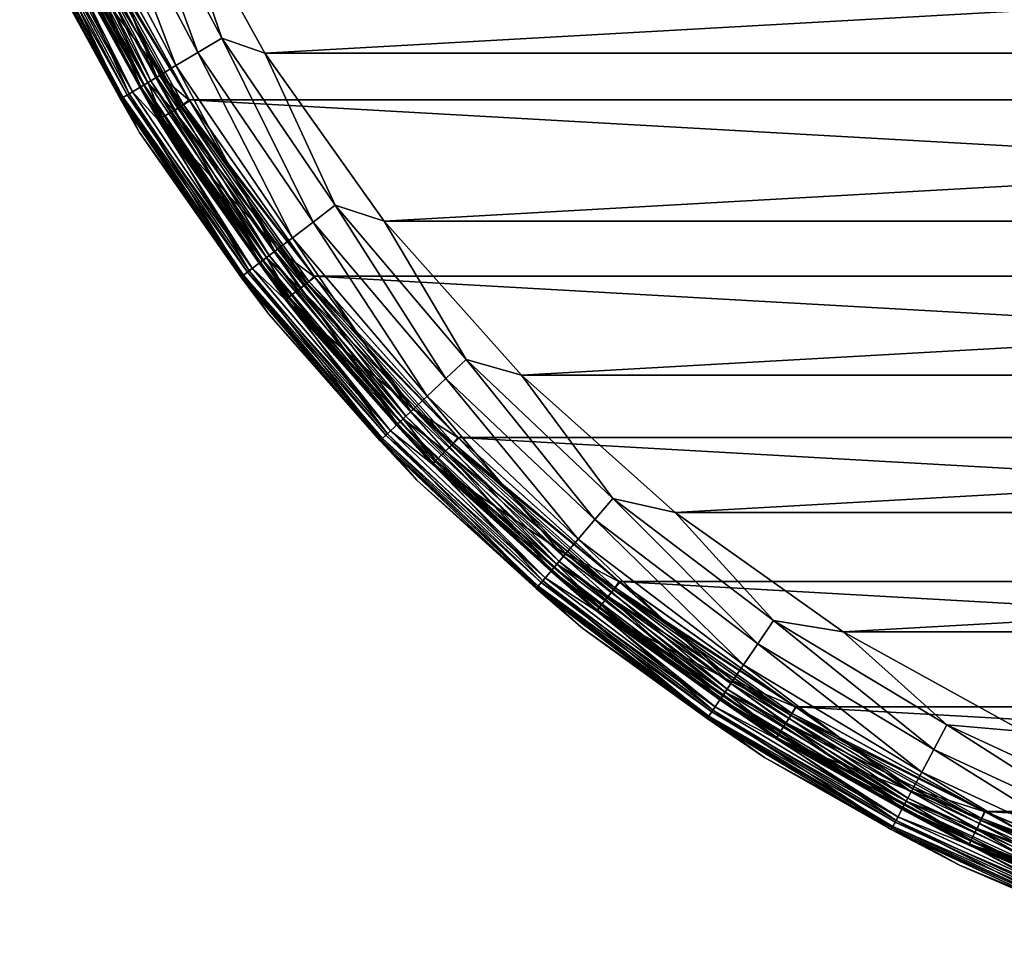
# Model space of a CAD drawing. Header units: metres. Extents: x -27 to 251, y -27 to 27.
# Tile 1 of 53: x -24 to -11, y -25 to -13. Entities that reach past the tile are written whole.
import ezdxf

# ---------------------------------------------------------------- set-up
doc = ezdxf.new("R2010")
doc.units = ezdxf.units.M
doc.layers.add('solid_10271033', color=7, linetype='CONTINUOUS')

msp = doc.modelspace()

# ---------------------------------------------------------------- linework, layer by layer
at = {"layer": 'solid_10271033'}
for points in [[(-23.200851, -10.733857, 179.289215), (-21.904314, -13.179388, 179.289215), (-22.859892, -10.576112, 179.40274)], [(-22.859892, -10.576112, 179.40274), (-21.582407, -12.985703, 179.40274), (-22.346546, -10.754969, 179.440704)], [(-21.904314, -13.179388, 179.289215), (-21.582407, -12.985703, 179.40274), (-22.859892, -10.576112, 179.40274)], [(-23.515129, -10.879257, 179.104523), (-22.201027, -13.357915, 179.104523), (-23.200851, -10.733857, 179.289215)], [(-22.201027, -13.357915, 179.104523), (-21.904314, -13.179388, 179.289215), (-23.200851, -10.733857, 179.289215)], [(-22.346546, -10.754969, 179.440704), (-21.001457, -13.189996, 179.440704), (22.346546, -10.754969, 179.440704)], [(-21.582407, -12.985703, 179.40274), (-21.001457, -13.189996, 179.440704), (-22.346546, -10.754969, 179.440704)], [(-21.001457, -13.189996, 179.440704), (21.001457, -13.189996, 179.440704), (22.346546, -10.754969, 179.440704)], [(-23.790619, -11.006713, 178.855759), (-22.461123, -13.514409, 178.855759), (-23.515129, -10.879257, 179.104523)], [(-22.461123, -13.514409, 178.855759), (-22.201027, -13.357915, 179.104523), (-23.515129, -10.879257, 179.104523)], [(-24.016718, -11.111317, 178.552505), (-22.674585, -13.642845, 178.552505), (-23.790619, -11.006713, 178.855759)], [(-23.874208, -11.045384, 146.072876), (-22.540041, -13.561893, 146.072876), (-23.747124, -10.986589, 146.200653)], [(-22.674585, -13.642845, 178.552505), (-22.461123, -13.514409, 178.855759), (-23.790619, -11.006713, 178.855759)], [(-23.425005, -11.281363, 146.291626), (-23.747124, -10.986589, 146.200653), (-22.420059, -13.489701, 146.200653)], [(-22.540041, -13.561893, 146.072876), (-22.420059, -13.489701, 146.200653), (-23.747124, -10.986589, 146.200653)], [(-24.184715, -11.18904, 178.206436), (-22.833195, -13.738277, 178.206436), (-24.016718, -11.111317, 178.552505)], [(-24.030405, -11.117649, 145.738052), (-22.687508, -13.650621, 145.738052), (-23.970436, -11.089905, 145.915726)], [(-24.030405, -11.117649, 145.738052), (-23.875685, -11.4979, 145.550003), (-22.687508, -13.650621, 145.738052)], [(-22.833195, -13.738277, 178.206436), (-22.674585, -13.642845, 178.552505), (-24.016718, -11.111317, 178.552505)], [(-23.970436, -11.089905, 145.915726), (-22.63089, -13.616555, 145.915726), (-23.874208, -11.045384, 146.072876)], [(-22.687508, -13.650621, 145.738052), (-22.63089, -13.616555, 145.915726), (-23.970436, -11.089905, 145.915726)], [(-22.58139, -13.586772, 0.496632), (-23.918005, -11.065647, 0.496632), (-23.650536, -11.389498, 0.417053)], [(-23.815498, -11.46894, 0.60034), (-23.918005, -11.065647, 0.496632), (-22.58139, -13.586772, 0.496632)], [(-22.63089, -13.616555, 145.915726), (-22.540041, -13.561893, 146.072876), (-23.874208, -11.045384, 146.072876)], [(-24.309774, -11.2469, 149.14827), (-24.271122, -11.229017, 149.064529), (-22.914774, -13.787362, 149.064529)], [(-22.951265, -13.809319, 149.14827), (-24.145966, -11.628084, 149.240707), (-24.309774, -11.2469, 149.14827)], [(-22.951265, -13.809319, 149.14827), (-24.309774, -11.2469, 149.14827), (-22.914774, -13.787362, 149.064529)], [(-24.288143, -11.236892, 177.830887), (-22.930843, -13.797031, 177.830887), (-24.184715, -11.18904, 178.206436)], [(-24.288143, -11.236892, 177.830887), (-24.145966, -11.628084, 177.440704), (-22.930843, -13.797031, 177.830887)], [(-24.271122, -11.229017, 149.064529), (-24.210855, -11.201135, 148.998062), (-22.857876, -13.753127, 148.998062)], [(-22.914774, -13.787362, 149.064529), (-24.271122, -11.229017, 149.064529), (-22.857876, -13.753127, 148.998062)], [(-24.210855, -11.201135, 148.998062), (-24.134886, -11.165987, 148.955399), (-22.78615, -13.709971, 148.955399)], [(-22.857876, -13.753127, 148.998062), (-24.210855, -11.201135, 148.998062), (-22.78615, -13.709971, 148.955399)], [(-22.930843, -13.797031, 177.830887), (-22.833195, -13.738277, 178.206436), (-24.184715, -11.18904, 178.206436)], [(-22.78615, -13.709971, 148.955399), (-24.134886, -11.165987, 148.955399), (-23.880003, -11.488789, 148.940704)], [(-23.541784, -11.337126, 0.367037), (-23.432093, -11.266635, 0.35), (-22.022816, -13.820117, 0.35)], [(-23.515499, -11.323793, 148.940704), (-23.42519, -11.280977, 149.04071), (-22.01483, -13.832834, 149.04071)], [(23.43211, -11.266599, 0.35), (22.022839, -13.820079, 0.35), (-23.432093, -11.266635, 0.35)], [(22.022839, -13.820079, 0.35), (-22.022816, -13.820117, 0.35), (-23.432093, -11.266635, 0.35)], [(-23.42519, -11.280977, 149.04071), (-23.425005, -11.281363, 146.291626), (-22.014961, -13.832622, 146.291626)], [(-22.01483, -13.832834, 149.04071), (-23.42519, -11.280977, 149.04071), (-22.014961, -13.832622, 146.291626)], [(-22.014961, -13.832622, 146.291626), (-23.425005, -11.281363, 146.291626), (-22.420059, -13.489701, 146.200653)], [(-23.515499, -11.323793, 148.940704), (-22.099525, -13.885888, 148.940704), (-23.880003, -11.488789, 148.940704)], [(-23.650536, -11.389498, 0.417053), (-23.541784, -11.337126, 0.367037), (-22.124403, -13.901684, 0.367037)], [(-22.226606, -13.965902, 0.417053), (-23.650536, -11.389498, 0.417053), (-22.124403, -13.901684, 0.367037)], [(-22.58139, -13.586772, 0.496632), (-23.650536, -11.389498, 0.417053), (-22.226606, -13.965902, 0.417053)], [(-22.124403, -13.901684, 0.367037), (-23.541784, -11.337126, 0.367037), (-22.022816, -13.820117, 0.35)], [(-23.515499, -11.323793, 148.940704), (-22.01483, -13.832834, 149.04071), (-22.099525, -13.885888, 148.940704)], [(-22.099525, -13.885888, 148.940704), (-22.44282, -14.091362, 148.940704), (-23.880003, -11.488789, 148.940704)], [(-22.78615, -13.709971, 148.955399), (-23.880003, -11.488789, 148.940704), (-22.44282, -14.091362, 148.940704)], [(-23.875685, -11.4979, 145.550003), (-23.875675, -11.497918, 0.85), (-22.438192, -14.098849, 0.85)], [(-22.438206, -14.098826, 145.550003), (-23.875685, -11.4979, 145.550003), (-22.438192, -14.098849, 0.85)], [(-22.687508, -13.650621, 145.738052), (-23.875685, -11.4979, 145.550003), (-22.438206, -14.098826, 145.550003)], [(-22.42388, -14.089858, 0.721096), (-23.875675, -11.497918, 0.85), (-23.860447, -11.490585, 0.721096)], [(-22.42388, -14.089858, 0.721096), (-22.438192, -14.098849, 0.85), (-23.875675, -11.497918, 0.85)], [(-23.860447, -11.490585, 0.721096), (-23.815498, -11.46894, 0.60034), (-22.381638, -14.063315, 0.60034)], [(-22.42388, -14.089858, 0.721096), (-23.860447, -11.490585, 0.721096), (-22.381638, -14.063315, 0.60034)], [(-22.381638, -14.063315, 0.60034), (-23.815498, -11.46894, 0.60034), (-22.58139, -13.586772, 0.496632)], [(-24.145966, -11.628084, 177.440704), (-24.145966, -11.628084, 149.240707), (-22.692209, -14.258459, 149.240707)], [(-22.951265, -13.809319, 149.14827), (-22.692209, -14.258459, 149.240707), (-24.145966, -11.628084, 149.240707)], [(-22.692209, -14.25846, 177.440704), (-24.145966, -11.628084, 177.440704), (-22.692209, -14.258459, 149.240707)], [(-22.930843, -13.797031, 177.830887), (-24.145966, -11.628084, 177.440704), (-22.692209, -14.25846, 177.440704)], [(-21.904314, -13.179388, 179.289215), (-20.350967, -15.470403, 179.289215), (-21.582407, -12.985703, 179.40274)], [(-21.582407, -12.985703, 179.40274), (-20.051888, -15.243049, 179.40274), (-21.001457, -13.189996, 179.440704)], [(-20.350967, -15.470403, 179.289215), (-20.051888, -15.243049, 179.40274), (-21.582407, -12.985703, 179.40274)], [(-22.201027, -13.357915, 179.104523), (-20.626638, -15.679963, 179.104523), (-21.904314, -13.179388, 179.289215)], [(-20.626638, -15.679963, 179.104523), (-20.350967, -15.470403, 179.289215), (-21.904314, -13.179388, 179.289215)], [(-21.001457, -13.189996, 179.440704), (-19.392183, -15.458972, 179.440704), (21.001457, -13.189996, 179.440704)], [(-20.051888, -15.243049, 179.40274), (-19.392183, -15.458972, 179.440704), (-21.001457, -13.189996, 179.440704)], [(-19.392183, -15.458972, 179.440704), (19.392183, -15.458972, 179.440704), (21.001457, -13.189996, 179.440704)], [(-22.461123, -13.514409, 178.855759), (-20.86829, -15.863662, 178.855759), (-22.201027, -13.357915, 179.104523)], [(-20.86829, -15.863662, 178.855759), (-20.626638, -15.679963, 179.104523), (-22.201027, -13.357915, 179.104523)], [(-22.674585, -13.642845, 178.552505), (-21.066614, -16.014425, 178.552505), (-22.461123, -13.514409, 178.855759)], [(-22.540041, -13.561893, 146.072876), (-20.94161, -15.919398, 146.072876), (-22.420059, -13.489701, 146.200653)], [(-21.066614, -16.014425, 178.552505), (-20.86829, -15.863662, 178.855759), (-22.461123, -13.514409, 178.855759)], [(-22.014961, -13.832622, 146.291626), (-22.420059, -13.489701, 146.200653), (-20.830137, -15.83466, 146.200653)], [(-20.94161, -15.919398, 146.072876), (-20.830137, -15.83466, 146.200653), (-22.420059, -13.489701, 146.200653)], [(-22.833195, -13.738277, 178.206436), (-21.213976, -16.126446, 178.206436), (-22.674585, -13.642845, 178.552505)], [(-22.687508, -13.650621, 145.738052), (-21.078621, -16.023552, 145.738052), (-22.63089, -13.616555, 145.915726)], [(-22.687508, -13.650621, 145.738052), (-22.438206, -14.098826, 145.550003), (-21.078621, -16.023552, 145.738052)], [(-21.213976, -16.126446, 178.206436), (-21.066614, -16.014425, 178.552505), (-22.674585, -13.642845, 178.552505)], [(-22.63089, -13.616555, 145.915726), (-21.026018, -15.983563, 145.915726), (-22.540041, -13.561893, 146.072876)], [(-21.078621, -16.023552, 145.738052), (-21.026018, -15.983563, 145.915726), (-22.63089, -13.616555, 145.915726)], [(-20.980028, -15.948603, 0.496632), (-22.58139, -13.586772, 0.496632), (-22.226606, -13.965902, 0.417053)], [(-22.381638, -14.063315, 0.60034), (-22.58139, -13.586772, 0.496632), (-20.980028, -15.948603, 0.496632)], [(-21.026018, -15.983563, 145.915726), (-20.94161, -15.919398, 146.072876), (-22.540041, -13.561893, 146.072876)], [(-22.951265, -13.809319, 149.14827), (-22.914774, -13.787362, 149.064529), (-21.28977, -16.184063, 149.064529)], [(-21.323675, -16.209835, 149.14827), (-22.692209, -14.258459, 149.240707), (-22.951265, -13.809319, 149.14827)], [(-21.323675, -16.209835, 149.14827), (-22.951265, -13.809319, 149.14827), (-21.28977, -16.184063, 149.064529)], [(-22.930843, -13.797031, 177.830887), (-21.304701, -16.195412, 177.830887), (-22.833195, -13.738277, 178.206436)], [(-22.930843, -13.797031, 177.830887), (-22.692209, -14.25846, 177.440704), (-21.304701, -16.195412, 177.830887)], [(-22.914774, -13.787362, 149.064529), (-22.857876, -13.753127, 148.998062), (-21.236906, -16.143877, 148.998062)], [(-21.28977, -16.184063, 149.064529), (-22.914774, -13.787362, 149.064529), (-21.236906, -16.143877, 148.998062)], [(-22.857876, -13.753127, 148.998062), (-22.78615, -13.709971, 148.955399), (-21.170269, -16.09322, 148.955399)], [(-21.236906, -16.143877, 148.998062), (-22.857876, -13.753127, 148.998062), (-21.170269, -16.09322, 148.955399)], [(-21.304701, -16.195412, 177.830887), (-21.213976, -16.126446, 178.206436), (-22.833195, -13.738277, 178.206436)], [(-21.170269, -16.09322, 148.955399), (-22.78615, -13.709971, 148.955399), (-22.44282, -14.091362, 148.940704)], [(22.022839, -13.820079, 0.35), (20.335674, -16.200628, 0.35), (-22.022816, -13.820117, 0.35)], [(-22.099525, -13.885888, 148.940704), (-20.405886, -16.272871, 148.940704), (-22.44282, -14.091362, 148.940704)], [(-22.226606, -13.965902, 0.417053), (-22.124403, -13.901684, 0.367037), (-20.428795, -16.29142, 0.367037)], [(-22.124403, -13.901684, 0.367037), (-22.022816, -13.820117, 0.35), (-20.33564, -16.20067, 0.35)], [(-20.428795, -16.29142, 0.367037), (-22.124403, -13.901684, 0.367037), (-20.33564, -16.20067, 0.35)], [(-22.099525, -13.885888, 148.940704), (-22.01483, -13.832834, 149.04071), (-20.327618, -16.210735, 149.04071)], [(-22.099525, -13.885888, 148.940704), (-20.327618, -16.210735, 149.04071), (-20.405886, -16.272871, 148.940704)], [(20.335674, -16.200628, 0.35), (-20.33564, -16.20067, 0.35), (-22.022816, -13.820117, 0.35)], [(-20.327791, -16.210518, 146.291626), (-22.014961, -13.832622, 146.291626), (-20.830137, -15.83466, 146.200653)], [(-22.01483, -13.832834, 149.04071), (-22.014961, -13.832622, 146.291626), (-20.327791, -16.210518, 146.291626)], [(-20.327618, -16.210735, 149.04071), (-22.01483, -13.832834, 149.04071), (-20.327791, -16.210518, 146.291626)], [(-22.42388, -14.089858, 0.721096), (-22.381638, -14.063315, 0.60034), (-20.666315, -16.480837, 0.60034)], [(-20.666315, -16.480837, 0.60034), (-22.381638, -14.063315, 0.60034), (-20.980028, -15.948603, 0.496632)], [(-20.523165, -16.366678, 0.417053), (-22.226606, -13.965902, 0.417053), (-20.428795, -16.29142, 0.367037)], [(-20.980028, -15.948603, 0.496632), (-22.226606, -13.965902, 0.417053), (-20.523165, -16.366678, 0.417053)], [(-20.405886, -16.272871, 148.940704), (-20.72327, -16.516428, 148.940704), (-22.44282, -14.091362, 148.940704)], [(-21.170269, -16.09322, 148.955399), (-22.44282, -14.091362, 148.940704), (-20.72327, -16.516428, 148.940704)], [(-22.438206, -14.098826, 145.550003), (-22.438192, -14.098849, 0.85), (-20.718534, -16.52248, 0.85)], [(-20.718555, -16.522453, 145.550003), (-22.438206, -14.098826, 145.550003), (-20.718534, -16.52248, 0.85)], [(-21.078621, -16.023552, 145.738052), (-22.438206, -14.098826, 145.550003), (-20.718555, -16.522453, 145.550003)], [(-20.70532, -16.511942, 0.721096), (-22.438192, -14.098849, 0.85), (-22.42388, -14.089858, 0.721096)], [(-20.70532, -16.511942, 0.721096), (-20.718534, -16.52248, 0.85), (-22.438192, -14.098849, 0.85)], [(-20.70532, -16.511942, 0.721096), (-22.42388, -14.089858, 0.721096), (-20.666315, -16.480837, 0.60034)], [(-22.692209, -14.25846, 177.440704), (-22.692209, -14.258459, 149.240707), (-20.953085, -16.709526, 149.240707)], [(-21.323675, -16.209835, 149.14827), (-20.953085, -16.709526, 149.240707), (-22.692209, -14.258459, 149.240707)], [(-20.953083, -16.709526, 177.440704), (-22.692209, -14.25846, 177.440704), (-20.953085, -16.709526, 149.240707)], [(-21.304701, -16.195412, 177.830887), (-22.692209, -14.25846, 177.440704), (-20.953083, -16.709526, 177.440704)], [(-20.350967, -15.470403, 179.289215), (-18.559023, -17.580042, 179.289215), (-20.051888, -15.243049, 179.40274)], [(-20.051888, -15.243049, 179.40274), (-18.28628, -17.321684, 179.40274), (-19.392183, -15.458972, 179.440704)], [(-18.559023, -17.580042, 179.289215), (-18.28628, -17.321684, 179.40274), (-20.051888, -15.243049, 179.40274)], [(-20.626638, -15.679963, 179.104523), (-18.810423, -17.818178, 179.104523), (-20.350967, -15.470403, 179.289215)], [(-18.810423, -17.818178, 179.104523), (-18.559023, -17.580042, 179.289215), (-20.350967, -15.470403, 179.289215)], [(-19.392183, -15.458972, 179.440704), (-17.538881, -17.533516, 179.440704), (19.392183, -15.458972, 179.440704)], [(-18.28628, -17.321684, 179.40274), (-17.538881, -17.533516, 179.440704), (-19.392183, -15.458972, 179.440704)], [(-17.538881, -17.533516, 179.440704), (17.538881, -17.533516, 179.440704), (19.392183, -15.458972, 179.440704)], [(-20.86829, -15.863662, 178.855759), (-19.030796, -18.026928, 178.855759), (-20.626638, -15.679963, 179.104523)], [(-19.030796, -18.026928, 178.855759), (-18.810423, -17.818178, 179.104523), (-20.626638, -15.679963, 179.104523)], [(-21.066614, -16.014425, 178.552505), (-19.211658, -18.198248, 178.552505), (-20.86829, -15.863662, 178.855759)], [(-21.026018, -15.983563, 145.915726), (-19.174637, -18.163179, 145.915726), (-20.94161, -15.919398, 146.072876)], [(-20.94161, -15.919398, 146.072876), (-19.09766, -18.090265, 146.072876), (-20.830137, -15.83466, 146.200653)], [(-19.174637, -18.163179, 145.915726), (-19.09766, -18.090265, 146.072876), (-20.94161, -15.919398, 146.072876)], [(-19.211658, -18.198248, 178.552505), (-19.030796, -18.026928, 178.855759), (-20.86829, -15.863662, 178.855759)], [(-20.327791, -16.210518, 146.291626), (-20.830137, -15.83466, 146.200653), (-18.996002, -17.993969, 146.200653)], [(-19.09766, -18.090265, 146.072876), (-18.996002, -17.993969, 146.200653), (-20.830137, -15.83466, 146.200653)], [(-21.213976, -16.126446, 178.206436), (-19.346045, -18.325546, 178.206436), (-21.066614, -16.014425, 178.552505)], [(-21.078621, -16.023552, 145.738052), (-19.222607, -18.20862, 145.738052), (-21.026018, -15.983563, 145.915726)], [(-21.078621, -16.023552, 145.738052), (-20.718555, -16.522453, 145.550003), (-19.222607, -18.20862, 145.738052)], [(-19.346045, -18.325546, 178.206436), (-19.211658, -18.198248, 178.552505), (-21.066614, -16.014425, 178.552505)], [(-19.222607, -18.20862, 145.738052), (-19.174637, -18.163179, 145.915726), (-21.026018, -15.983563, 145.915726)], [(-19.132696, -18.123451, 0.496632), (-20.980028, -15.948603, 0.496632), (-20.523165, -16.366678, 0.417053)], [(-20.666315, -16.480837, 0.60034), (-20.980028, -15.948603, 0.496632), (-19.132696, -18.123451, 0.496632)], [(-21.323675, -16.209835, 149.14827), (-21.28977, -16.184063, 149.064529), (-19.415163, -18.39102, 149.064529)], [(-19.446083, -18.420307, 149.14827), (-20.953085, -16.709526, 149.240707), (-21.323675, -16.209835, 149.14827)], [(-19.446083, -18.420307, 149.14827), (-21.323675, -16.209835, 149.14827), (-19.415163, -18.39102, 149.064529)], [(-21.304701, -16.195412, 177.830887), (-19.42878, -18.403917, 177.830887), (-21.213976, -16.126446, 178.206436)], [(-21.304701, -16.195412, 177.830887), (-20.953083, -16.709526, 177.440704), (-19.42878, -18.403917, 177.830887)], [(-21.28977, -16.184063, 149.064529), (-21.236906, -16.143877, 148.998062), (-19.366955, -18.345354, 148.998062)], [(-19.415163, -18.39102, 149.064529), (-21.28977, -16.184063, 149.064529), (-19.366955, -18.345354, 148.998062)], [(-21.236906, -16.143877, 148.998062), (-21.170269, -16.09322, 148.955399), (-19.306185, -18.287788, 148.955399)], [(-19.366955, -18.345354, 148.998062), (-21.236906, -16.143877, 148.998062), (-19.306185, -18.287788, 148.955399)], [(-19.42878, -18.403917, 177.830887), (-19.346045, -18.325546, 178.206436), (-21.213976, -16.126446, 178.206436)], [(-19.306185, -18.287788, 148.955399), (-21.170269, -16.09322, 148.955399), (-20.72327, -16.516428, 148.940704)], [(-20.428795, -16.29142, 0.367037), (-20.33564, -16.20067, 0.35), (-18.392754, -18.376795, 0.35)], [(-20.405886, -16.272871, 148.940704), (-20.327618, -16.210735, 149.04071), (-18.384775, -18.384775, 149.04071)], [(20.335674, -16.200628, 0.35), (18.392788, -18.376762, 0.35), (-20.33564, -16.20067, 0.35)], [(18.392788, -18.376762, 0.35), (-18.392754, -18.376795, 0.35), (-20.33564, -16.20067, 0.35)], [(-18.384451, -18.385101, 146.291626), (-20.327791, -16.210518, 146.291626), (-18.996002, -17.993969, 146.200653)], [(-20.327618, -16.210735, 149.04071), (-20.327791, -16.210518, 146.291626), (-18.384451, -18.385101, 146.291626)], [(-18.384775, -18.384775, 149.04071), (-20.327618, -16.210735, 149.04071), (-18.384451, -18.385101, 146.291626)], [(-20.405886, -16.272871, 148.940704), (-18.455654, -18.455217, 148.940704), (-20.72327, -16.516428, 148.940704)], [(-20.523165, -16.366678, 0.417053), (-20.428795, -16.29142, 0.367037), (-18.476282, -18.476282, 0.367037)], [(-18.476282, -18.476282, 0.367037), (-20.428795, -16.29142, 0.367037), (-18.392754, -18.376795, 0.35)], [(-20.405886, -16.272871, 148.940704), (-18.384775, -18.384775, 149.04071), (-18.455654, -18.455217, 148.940704)], [(-18.561634, -18.561634, 0.417053), (-20.523165, -16.366678, 0.417053), (-18.476282, -18.476282, 0.367037)], [(-19.132696, -18.123451, 0.496632), (-20.523165, -16.366678, 0.417053), (-18.561634, -18.561634, 0.417053)], [(-18.455654, -18.455217, 148.940704), (-18.742947, -18.733604, 148.940704), (-20.72327, -16.516428, 148.940704)], [(-19.306185, -18.287788, 148.955399), (-20.72327, -16.516428, 148.940704), (-18.742947, -18.733604, 148.940704)], [(-20.718555, -16.522453, 145.550003), (-20.718534, -16.52248, 0.85), (-18.738331, -18.738329, 0.85)], [(-18.738356, -18.738302, 145.550003), (-20.718555, -16.522453, 145.550003), (-18.738331, -18.738329, 0.85)], [(-19.222607, -18.20862, 145.738052), (-20.718555, -16.522453, 145.550003), (-18.738356, -18.738302, 145.550003)], [(-18.726377, -18.726377, 0.721096), (-20.718534, -16.52248, 0.85), (-20.70532, -16.511942, 0.721096)], [(-18.726377, -18.726377, 0.721096), (-18.738331, -18.738329, 0.85), (-20.718534, -16.52248, 0.85)], [(-20.70532, -16.511942, 0.721096), (-20.666315, -16.480837, 0.60034), (-18.691101, -18.691101, 0.60034)], [(-18.726377, -18.726377, 0.721096), (-20.70532, -16.511942, 0.721096), (-18.691101, -18.691101, 0.60034)], [(-18.691101, -18.691101, 0.60034), (-20.666315, -16.480837, 0.60034), (-19.132696, -18.123451, 0.496632)], [(-20.953083, -16.709526, 177.440704), (-20.953085, -16.709526, 149.240707), (-18.950462, -18.95046, 149.240707)], [(-19.446083, -18.420307, 149.14827), (-18.950462, -18.95046, 149.240707), (-20.953085, -16.709526, 149.240707)], [(-18.950462, -18.950462, 177.440704), (-20.953083, -16.709526, 177.440704), (-18.950462, -18.95046, 149.240707)], [(-19.42878, -18.403917, 177.830887), (-20.953083, -16.709526, 177.440704), (-18.950462, -18.950462, 177.440704)], [(-18.559023, -17.580042, 179.289215), (-16.549494, -19.48357, 179.289215), (-18.28628, -17.321684, 179.40274)], [(-18.28628, -17.321684, 179.40274), (-16.306282, -19.197239, 179.40274), (-17.538881, -17.533516, 179.440704)], [(-16.549494, -19.48357, 179.289215), (-16.306282, -19.197239, 179.40274), (-18.28628, -17.321684, 179.40274)], [(-17.538881, -17.533516, 179.440704), (-15.464921, -19.387442, 179.440704), (17.538881, -17.533516, 179.440704)], [(-16.306282, -19.197239, 179.40274), (-15.464921, -19.387442, 179.440704), (-17.538881, -17.533516, 179.440704)], [(-15.464921, -19.387442, 179.440704), (15.464921, -19.387442, 179.440704), (17.538881, -17.533516, 179.440704)], [(-18.810423, -17.818178, 179.104523), (-16.773672, -19.747492, 179.104523), (-18.559023, -17.580042, 179.289215)], [(-16.773672, -19.747492, 179.104523), (-16.549494, -19.48357, 179.289215), (-18.559023, -17.580042, 179.289215)], [(-19.030796, -18.026928, 178.855759), (-16.970182, -19.978844, 178.855759), (-18.810423, -17.818178, 179.104523)], [(-16.970182, -19.978844, 178.855759), (-16.773672, -19.747492, 179.104523), (-18.810423, -17.818178, 179.104523)], [(-19.211658, -18.198248, 178.552505), (-17.131462, -20.168716, 178.552505), (-19.030796, -18.026928, 178.855759)], [(-19.09766, -18.090265, 146.072876), (-17.029808, -20.04904, 146.072876), (-18.996002, -17.993969, 146.200653)], [(-17.131462, -20.168716, 178.552505), (-16.970182, -19.978844, 178.855759), (-19.030796, -18.026928, 178.855759)], [(-18.384451, -18.385101, 146.291626), (-18.996002, -17.993969, 146.200653), (-16.939157, -19.942318, 146.200653)], [(-17.029808, -20.04904, 146.072876), (-16.939157, -19.942318, 146.200653), (-18.996002, -17.993969, 146.200653)], [(-19.346045, -18.325546, 178.206436), (-17.251297, -20.309795, 178.206436), (-19.211658, -18.198248, 178.552505)], [(-19.222607, -18.20862, 145.738052), (-17.141226, -20.18021, 145.738052), (-19.174637, -18.163179, 145.915726)], [(-17.251297, -20.309795, 178.206436), (-17.131462, -20.168716, 178.552505), (-19.211658, -18.198248, 178.552505)], [(-19.174637, -18.163179, 145.915726), (-17.098448, -20.12985, 145.915726), (-19.09766, -18.090265, 146.072876)], [(-17.141226, -20.18021, 145.738052), (-17.098448, -20.12985, 145.915726), (-19.174637, -18.163179, 145.915726)], [(-17.061049, -20.085819, 0.496632), (-19.132696, -18.123451, 0.496632), (-18.561634, -18.561634, 0.417053)], [(-18.691101, -18.691101, 0.60034), (-19.132696, -18.123451, 0.496632), (-17.061049, -20.085819, 0.496632)], [(-17.098448, -20.12985, 145.915726), (-17.029808, -20.04904, 146.072876), (-19.09766, -18.090265, 146.072876)], [(-19.42878, -18.403917, 177.830887), (-17.325073, -20.396654, 177.830887), (-19.346045, -18.325546, 178.206436)], [(-19.366955, -18.345354, 148.998062), (-19.306185, -18.287788, 148.955399), (-17.215752, -20.26795, 148.955399)], [(-17.325073, -20.396654, 177.830887), (-17.251297, -20.309795, 178.206436), (-19.346045, -18.325546, 178.206436)], [(-17.215752, -20.26795, 148.955399), (-19.306185, -18.287788, 148.955399), (-18.742947, -18.733604, 148.940704)], [(-19.222607, -18.20862, 145.738052), (-18.738356, -18.738302, 145.550003), (-17.141226, -20.18021, 145.738052)], [(-19.446083, -18.420307, 149.14827), (-19.415163, -18.39102, 149.064529), (-17.312933, -20.382359, 149.064529)], [(-17.340504, -20.414818, 149.14827), (-18.950462, -18.95046, 149.240707), (-19.446083, -18.420307, 149.14827)], [(-17.340504, -20.414818, 149.14827), (-19.446083, -18.420307, 149.14827), (-17.312933, -20.382359, 149.064529)], [(-19.42878, -18.403917, 177.830887), (-18.950462, -18.950462, 177.440704), (-17.325073, -20.396654, 177.830887)], [(-19.415163, -18.39102, 149.064529), (-19.366955, -18.345354, 148.998062), (-17.269943, -20.331749, 148.998062)], [(-17.312933, -20.382359, 149.064529), (-19.415163, -18.39102, 149.064529), (-17.269943, -20.331749, 148.998062)], [(-17.269943, -20.331749, 148.998062), (-19.366955, -18.345354, 148.998062), (-17.215752, -20.26795, 148.955399)], [(-18.455654, -18.455217, 148.940704), (-16.27294, -20.405813, 148.940704), (-18.742947, -18.733604, 148.940704)], [(-18.476282, -18.476282, 0.367037), (-18.392754, -18.376795, 0.35), (-16.218363, -20.321533, 0.35)], [(-18.455654, -18.455217, 148.940704), (-18.384775, -18.384775, 149.04071), (-16.210735, -20.327618, 149.04071)], [(-18.455654, -18.455217, 148.940704), (-16.210735, -20.327618, 149.04071), (-16.27294, -20.405813, 148.940704)], [(18.392788, -18.376762, 0.35), (16.218399, -20.321505, 0.35), (-18.392754, -18.376795, 0.35)], [(16.218399, -20.321505, 0.35), (-16.218363, -20.321533, 0.35), (-18.392754, -18.376795, 0.35)], [(-18.384775, -18.384775, 149.04071), (-18.384451, -18.385101, 146.291626), (-16.210869, -20.327511, 146.291626)], [(-16.210735, -20.327618, 149.04071), (-18.384775, -18.384775, 149.04071), (-16.210869, -20.327511, 146.291626)], [(-16.210869, -20.327511, 146.291626), (-18.384451, -18.385101, 146.291626), (-16.939157, -19.942318, 146.200653)], [(-18.561634, -18.561634, 0.417053), (-18.476282, -18.476282, 0.367037), (-16.29142, -20.428795, 0.367037)], [(-16.366678, -20.523165, 0.417053), (-18.561634, -18.561634, 0.417053), (-16.29142, -20.428795, 0.367037)], [(-17.061049, -20.085819, 0.496632), (-18.561634, -18.561634, 0.417053), (-16.366678, -20.523165, 0.417053)], [(-16.29142, -20.428795, 0.367037), (-18.476282, -18.476282, 0.367037), (-16.218363, -20.321533, 0.35)], [(-16.27294, -20.405813, 148.940704), (-16.526705, -20.715073, 148.940704), (-18.742947, -18.733604, 148.940704)], [(-17.215752, -20.26795, 148.955399), (-18.742947, -18.733604, 148.940704), (-16.526705, -20.715073, 148.940704)], [(-16.511942, -20.70532, 0.721096), (-18.738331, -18.738329, 0.85), (-18.726377, -18.726377, 0.721096)], [(-18.726377, -18.726377, 0.721096), (-18.691101, -18.691101, 0.60034), (-16.480837, -20.666315, 0.60034)], [(-16.511942, -20.70532, 0.721096), (-18.726377, -18.726377, 0.721096), (-16.480837, -20.666315, 0.60034)], [(-16.480837, -20.666315, 0.60034), (-18.691101, -18.691101, 0.60034), (-17.061049, -20.085819, 0.496632)], [(-18.738356, -18.738302, 145.550003), (-18.738331, -18.738329, 0.85), (-16.52248, -20.718534, 0.85)], [(-16.522516, -20.718506, 145.550003), (-18.738356, -18.738302, 145.550003), (-16.52248, -20.718534, 0.85)], [(-17.141226, -20.18021, 145.738052), (-18.738356, -18.738302, 145.550003), (-16.522516, -20.718506, 145.550003)], [(-16.511942, -20.70532, 0.721096), (-16.52248, -20.718534, 0.85), (-18.738331, -18.738329, 0.85)], [(-18.950462, -18.950462, 177.440704), (-18.950462, -18.95046, 149.240707), (-16.709528, -20.953083, 149.240707)], [(-17.340504, -20.414818, 149.14827), (-16.709528, -20.953083, 149.240707), (-18.950462, -18.95046, 149.240707)], [(-16.709526, -20.953083, 177.440704), (-18.950462, -18.950462, 177.440704), (-16.709528, -20.953083, 149.240707)], [(-17.325073, -20.396654, 177.830887), (-18.950462, -18.950462, 177.440704), (-16.709526, -20.953083, 177.440704)], [(-16.549494, -19.48357, 179.289215), (-14.345935, -21.15867, 179.289215), (-16.306282, -19.197239, 179.40274)], [(-16.306282, -19.197239, 179.40274), (-14.135106, -20.847723, 179.40274), (-15.464921, -19.387442, 179.440704)], [(-14.345935, -21.15867, 179.289215), (-14.135106, -20.847723, 179.40274), (-16.306282, -19.197239, 179.40274)], [(-15.464921, -19.387442, 179.440704), (-13.196397, -20.997433, 179.440704), (15.464921, -19.387442, 179.440704)], [(-14.135106, -20.847723, 179.40274), (-13.196397, -20.997433, 179.440704), (-15.464921, -19.387442, 179.440704)], [(-13.196397, -20.997433, 179.440704), (13.196397, -20.997433, 179.440704), (15.464921, -19.387442, 179.440704)], [(-16.773672, -19.747492, 179.104523), (-14.540264, -21.445284, 179.104523), (-16.549494, -19.48357, 179.289215)], [(-14.540264, -21.445284, 179.104523), (-14.345935, -21.15867, 179.289215), (-16.549494, -19.48357, 179.289215)], [(-16.970182, -19.978844, 178.855759), (-14.71061, -21.696526, 178.855759), (-16.773672, -19.747492, 179.104523)], [(-14.71061, -21.696526, 178.855759), (-14.540264, -21.445284, 179.104523), (-16.773672, -19.747492, 179.104523)], [(-17.131462, -20.168716, 178.552505), (-14.850414, -21.902723, 178.552505), (-16.970182, -19.978844, 178.855759)], [(-17.098448, -20.12985, 145.915726), (-14.821796, -21.860516, 145.915726), (-17.029808, -20.04904, 146.072876)], [(-17.029808, -20.04904, 146.072876), (-14.762296, -21.772757, 146.072876), (-16.939157, -19.942318, 146.200653)], [(-14.821796, -21.860516, 145.915726), (-14.762296, -21.772757, 146.072876), (-17.029808, -20.04904, 146.072876)], [(-14.850414, -21.902723, 178.552505), (-14.71061, -21.696526, 178.855759), (-16.970182, -19.978844, 178.855759)], [(-16.210869, -20.327511, 146.291626), (-16.939157, -19.942318, 146.200653), (-14.683716, -21.65686, 146.200653)], [(-14.762296, -21.772757, 146.072876), (-14.683716, -21.65686, 146.200653), (-16.939157, -19.942318, 146.200653)], [(-17.251297, -20.309795, 178.206436), (-14.954293, -22.055933, 178.206436), (-17.131462, -20.168716, 178.552505)], [(-17.141226, -20.18021, 145.738052), (-14.858878, -21.915205, 145.738052), (-17.098448, -20.12985, 145.915726)], [(-17.141226, -20.18021, 145.738052), (-16.522516, -20.718506, 145.550003), (-14.858878, -21.915205, 145.738052)], [(-14.954293, -22.055933, 178.206436), (-14.850414, -21.902723, 178.552505), (-17.131462, -20.168716, 178.552505)], [(-14.858878, -21.915205, 145.738052), (-14.821796, -21.860516, 145.915726), (-17.098448, -20.12985, 145.915726)], [(-14.789377, -21.8127, 0.496632), (-17.061049, -20.085819, 0.496632), (-16.366678, -20.523165, 0.417053)], [(-16.480837, -20.666315, 0.60034), (-17.061049, -20.085819, 0.496632), (-14.789377, -21.8127, 0.496632)], [(-17.325073, -20.396654, 177.830887), (-15.018248, -22.150257, 177.830887), (-17.251297, -20.309795, 178.206436)], [(-17.269943, -20.331749, 148.998062), (-17.215752, -20.26795, 148.955399), (-14.923482, -22.010489, 148.955399)], [(-15.018248, -22.150257, 177.830887), (-14.954293, -22.055933, 178.206436), (-17.251297, -20.309795, 178.206436)], [(-14.923482, -22.010489, 148.955399), (-17.215752, -20.26795, 148.955399), (-16.526705, -20.715073, 148.940704)], [(-16.29142, -20.428795, 0.367037), (-16.218363, -20.321533, 0.35), (-13.839675, -22.010529, 0.35)], [(-16.27294, -20.405813, 148.940704), (-16.210735, -20.327618, 149.04071), (-13.832834, -22.01483, 149.04071)], [(16.218399, -20.321505, 0.35), (13.839717, -22.010504, 0.35), (-16.218363, -20.321533, 0.35)], [(13.839717, -22.010504, 0.35), (-13.839675, -22.010529, 0.35), (-16.218363, -20.321533, 0.35)], [(-13.833145, -22.014633, 146.291626), (-16.210869, -20.327511, 146.291626), (-14.683716, -21.65686, 146.200653)], [(-16.210735, -20.327618, 149.04071), (-16.210869, -20.327511, 146.291626), (-13.833145, -22.014633, 146.291626)], [(-13.832834, -22.01483, 149.04071), (-16.210735, -20.327618, 149.04071), (-13.833145, -22.014633, 146.291626)], [(-17.340504, -20.414818, 149.14827), (-17.312933, -20.382359, 149.064529), (-15.007722, -22.134735, 149.064529)], [(-15.031622, -22.169985, 149.14827), (-16.709528, -20.953083, 149.240707), (-17.340504, -20.414818, 149.14827)], [(-15.031622, -22.169985, 149.14827), (-17.340504, -20.414818, 149.14827), (-15.007722, -22.134735, 149.064529)], [(-17.325073, -20.396654, 177.830887), (-16.709526, -20.953083, 177.440704), (-15.018248, -22.150257, 177.830887)], [(-17.312933, -20.382359, 149.064529), (-17.269943, -20.331749, 148.998062), (-14.970457, -22.079773, 148.998062)], [(-15.007722, -22.134735, 149.064529), (-17.312933, -20.382359, 149.064529), (-14.970457, -22.079773, 148.998062)], [(-14.970457, -22.079773, 148.998062), (-17.269943, -20.331749, 148.998062), (-14.923482, -22.010489, 148.955399)], [(-16.27294, -20.405813, 148.940704), (-13.885559, -22.099728, 148.940704), (-16.526705, -20.715073, 148.940704)], [(-16.366678, -20.523165, 0.417053), (-16.29142, -20.428795, 0.367037), (-13.901684, -22.124403, 0.367037)], [(-13.901684, -22.124403, 0.367037), (-16.29142, -20.428795, 0.367037), (-13.839675, -22.010529, 0.35)], [(-16.27294, -20.405813, 148.940704), (-13.832834, -22.01483, 149.04071), (-13.885559, -22.099728, 148.940704)], [(-13.965902, -22.226606, 0.417053), (-16.366678, -20.523165, 0.417053), (-13.901684, -22.124403, 0.367037)], [(-14.789377, -21.8127, 0.496632), (-16.366678, -20.523165, 0.417053), (-13.965902, -22.226606, 0.417053)], [(-13.885559, -22.099728, 148.940704), (-14.102517, -22.435812, 148.940704), (-16.526705, -20.715073, 148.940704)], [(-14.923482, -22.010489, 148.955399), (-16.526705, -20.715073, 148.940704), (-14.102517, -22.435812, 148.940704)], [(-16.522516, -20.718506, 145.550003), (-16.52248, -20.718534, 0.85), (-14.098851, -22.43819, 0.85)], [(-14.098883, -22.438171, 145.550003), (-16.522516, -20.718506, 145.550003), (-14.098851, -22.43819, 0.85)], [(-14.858878, -21.915205, 145.738052), (-16.522516, -20.718506, 145.550003), (-14.098883, -22.438171, 145.550003)], [(-14.089858, -22.42388, 0.721096), (-16.52248, -20.718534, 0.85), (-16.511942, -20.70532, 0.721096)], [(-14.089858, -22.42388, 0.721096), (-14.098851, -22.43819, 0.85), (-16.52248, -20.718534, 0.85)], [(-16.511942, -20.70532, 0.721096), (-16.480837, -20.666315, 0.60034), (-14.063315, -22.381638, 0.60034)], [(-14.089858, -22.42388, 0.721096), (-16.511942, -20.70532, 0.721096), (-14.063315, -22.381638, 0.60034)], [(-14.063315, -22.381638, 0.60034), (-16.480837, -20.666315, 0.60034), (-14.789377, -21.8127, 0.496632)], [(-14.345935, -21.15867, 179.289215), (-11.974184, -22.585707, 179.289215), (-14.135106, -20.847723, 179.40274)], [(-14.135106, -20.847723, 179.40274), (-11.798211, -22.253786, 179.40274), (-13.196397, -20.997433, 179.440704)], [(-11.974184, -22.585707, 179.289215), (-11.798211, -22.253786, 179.40274), (-14.135106, -20.847723, 179.40274)], [(-16.709526, -20.953083, 177.440704), (-16.709528, -20.953083, 149.240707), (-14.25846, -22.692209, 149.240707)], [(-15.031622, -22.169985, 149.14827), (-14.25846, -22.692209, 149.240707), (-16.709528, -20.953083, 149.240707)], [(-14.25846, -22.692209, 177.440704), (-16.709526, -20.953083, 177.440704), (-14.25846, -22.692209, 149.240707)], [(-15.018248, -22.150257, 177.830887), (-16.709526, -20.953083, 177.440704), (-14.25846, -22.692209, 177.440704)], [(-13.196397, -20.997433, 179.440704), (-10.761877, -22.343225, 179.440704), (13.196397, -20.997433, 179.440704)], [(-11.798211, -22.253786, 179.40274), (-10.761877, -22.343225, 179.440704), (-13.196397, -20.997433, 179.440704)], [(-14.540264, -21.445284, 179.104523), (-12.136385, -22.891651, 179.104523), (-14.345935, -21.15867, 179.289215)], [(-12.136385, -22.891651, 179.104523), (-11.974184, -22.585707, 179.289215), (-14.345935, -21.15867, 179.289215)], [(-14.71061, -21.696526, 178.855759), (-12.278568, -23.159838, 178.855759), (-14.540264, -21.445284, 179.104523)], [(-12.278568, -23.159838, 178.855759), (-12.136385, -22.891651, 179.104523), (-14.540264, -21.445284, 179.104523)], [(-14.762296, -21.772757, 146.072876), (-12.32171, -23.241209, 146.072876), (-14.683716, -21.65686, 146.200653)], [(-13.833145, -22.014633, 146.291626), (-14.683716, -21.65686, 146.200653), (-12.256121, -23.117495, 146.200653)], [(-12.32171, -23.241209, 146.072876), (-12.256121, -23.117495, 146.200653), (-14.683716, -21.65686, 146.200653)], [(-14.850414, -21.902723, 178.552505), (-12.39526, -23.37994, 178.552505), (-14.71061, -21.696526, 178.855759)], [(-14.821796, -21.860516, 145.915726), (-12.371373, -23.334887, 145.915726), (-14.762296, -21.772757, 146.072876)], [(-12.371373, -23.334887, 145.915726), (-12.32171, -23.241209, 146.072876), (-14.762296, -21.772757, 146.072876)], [(-12.39526, -23.37994, 178.552505), (-12.278568, -23.159838, 178.855759), (-14.71061, -21.696526, 178.855759)], [(-14.954293, -22.055933, 178.206436), (-12.481965, -23.543484, 178.206436), (-14.850414, -21.902723, 178.552505)], [(-14.858878, -21.915205, 145.738052), (-12.402324, -23.393265, 145.738052), (-14.821796, -21.860516, 145.915726)], [(-14.858878, -21.915205, 145.738052), (-14.098883, -22.438171, 145.550003), (-12.402324, -23.393265, 145.738052)], [(-12.481965, -23.543484, 178.206436), (-12.39526, -23.37994, 178.552505), (-14.850414, -21.902723, 178.552505)], [(-12.402324, -23.393265, 145.738052), (-12.371373, -23.334887, 145.915726), (-14.821796, -21.860516, 145.915726)], [(-12.344314, -23.283846, 0.496632), (-14.789377, -21.8127, 0.496632), (-13.965902, -22.226606, 0.417053)], [(-14.063315, -22.381638, 0.60034), (-14.789377, -21.8127, 0.496632), (-12.344314, -23.283846, 0.496632)], [(-15.018248, -22.150257, 177.830887), (-12.535345, -23.644171, 177.830887), (-14.954293, -22.055933, 178.206436)], [(-14.970457, -22.079773, 148.998062), (-14.923482, -22.010489, 148.955399), (-12.456247, -23.494976, 148.955399)], [(-12.535345, -23.644171, 177.830887), (-12.481965, -23.543484, 178.206436), (-14.954293, -22.055933, 178.206436)], [(-12.456247, -23.494976, 148.955399), (-14.923482, -22.010489, 148.955399), (-14.102517, -22.435812, 148.940704)], [(-13.901684, -22.124403, 0.367037), (-13.839675, -22.010529, 0.35), (-11.286798, -23.422386, 0.35)], [(-13.885559, -22.099728, 148.940704), (-13.832834, -22.01483, 149.04071), (-11.280977, -23.42519, 149.04071)], [(13.839717, -22.010504, 0.35), (11.286841, -23.422365, 0.35), (-13.839675, -22.010529, 0.35)], [(11.286841, -23.422365, 0.35), (-11.286798, -23.422386, 0.35), (-13.839675, -22.010529, 0.35)], [(-11.280553, -23.425394, 146.291626), (-13.833145, -22.014633, 146.291626), (-12.256121, -23.117495, 146.200653)], [(-13.832834, -22.01483, 149.04071), (-13.833145, -22.014633, 146.291626), (-11.280553, -23.425394, 146.291626)], [(-11.280977, -23.42519, 149.04071), (-13.832834, -22.01483, 149.04071), (-11.280553, -23.425394, 146.291626)], [(-15.031622, -22.169985, 149.14827), (-15.007722, -22.134735, 149.064529), (-12.526561, -23.6276, 149.064529)], [(-12.54651, -23.665228, 149.14827), (-14.25846, -22.692209, 149.240707), (-15.031622, -22.169985, 149.14827)], [(-12.54651, -23.665228, 149.14827), (-15.031622, -22.169985, 149.14827), (-12.526561, -23.6276, 149.064529)], [(-15.018248, -22.150257, 177.830887), (-14.25846, -22.692209, 177.440704), (-12.535345, -23.644171, 177.830887)], [(-15.007722, -22.134735, 149.064529), (-14.970457, -22.079773, 148.998062), (-12.495457, -23.568932, 148.998062)], [(-12.526561, -23.6276, 149.064529), (-15.007722, -22.134735, 149.064529), (-12.495457, -23.568932, 148.998062)], [(-12.495457, -23.568932, 148.998062), (-14.970457, -22.079773, 148.998062), (-12.456247, -23.494976, 148.955399)], [(-13.885559, -22.099728, 148.940704), (-11.323981, -23.515421, 148.940704), (-14.102517, -22.435812, 148.940704)], [(-13.965902, -22.226606, 0.417053), (-13.901684, -22.124403, 0.367037), (-11.337126, -23.541784, 0.367037)], [(-11.337126, -23.541784, 0.367037), (-13.901684, -22.124403, 0.367037), (-11.286798, -23.422386, 0.35)], [(-13.885559, -22.099728, 148.940704), (-11.280977, -23.42519, 149.04071), (-11.323981, -23.515421, 148.940704)], [(-11.389498, -23.650536, 0.417053), (-13.965902, -22.226606, 0.417053), (-11.337126, -23.541784, 0.367037)], [(-12.344314, -23.283846, 0.496632), (-13.965902, -22.226606, 0.417053), (-11.389498, -23.650536, 0.417053)], [(-11.974184, -22.585707, 179.289215), (-9.462047, -23.747946, 179.289215), (-11.798211, -22.253786, 179.40274)], [(-11.798211, -22.253786, 179.40274), (-9.322991, -23.398945, 179.40274), (-10.761877, -22.343225, 179.440704)], [(-9.462047, -23.747946, 179.289215), (-9.322991, -23.398945, 179.40274), (-11.798211, -22.253786, 179.40274)], [(-11.323981, -23.515421, 148.940704), (-11.500886, -23.874191, 148.940704), (-14.102517, -22.435812, 148.940704)], [(-12.456247, -23.494976, 148.955399), (-14.102517, -22.435812, 148.940704), (-11.500886, -23.874191, 148.940704)], [(-14.098883, -22.438171, 145.550003), (-14.098851, -22.43819, 0.85), (-11.497919, -23.875675, 0.85)], [(-11.497933, -23.875668, 145.550003), (-14.098883, -22.438171, 145.550003), (-11.497919, -23.875675, 0.85)], [(-12.402324, -23.393265, 145.738052), (-14.098883, -22.438171, 145.550003), (-11.497933, -23.875668, 145.550003)], [(-11.490585, -23.860447, 0.721096), (-14.098851, -22.43819, 0.85), (-14.089858, -22.42388, 0.721096)], [(-11.490585, -23.860447, 0.721096), (-11.497919, -23.875675, 0.85), (-14.098851, -22.43819, 0.85)], [(-14.089858, -22.42388, 0.721096), (-14.063315, -22.381638, 0.60034), (-11.46894, -23.815498, 0.60034)], [(-11.490585, -23.860447, 0.721096), (-14.089858, -22.42388, 0.721096), (-11.46894, -23.815498, 0.60034)], [(-11.46894, -23.815498, 0.60034), (-14.063315, -22.381638, 0.60034), (-12.344314, -23.283846, 0.496632)], [(-12.136385, -22.891651, 179.104523), (-9.590219, -24.069633, 179.104523), (-11.974184, -22.585707, 179.289215)], [(-9.590219, -24.069633, 179.104523), (-9.462047, -23.747946, 179.289215), (-11.974184, -22.585707, 179.289215)], [(-14.25846, -22.692209, 177.440704), (-14.25846, -22.692209, 149.240707), (-11.628084, -24.145966, 149.240707)], [(-12.54651, -23.665228, 149.14827), (-11.628084, -24.145966, 149.240707), (-14.25846, -22.692209, 149.240707)], [(-11.628084, -24.145966, 177.440704), (-14.25846, -22.692209, 177.440704), (-11.628084, -24.145966, 149.240707)], [(-12.535345, -23.644171, 177.830887), (-14.25846, -22.692209, 177.440704), (-11.628084, -24.145966, 177.440704)], [(-12.278568, -23.159838, 178.855759), (-9.702572, -24.35162, 178.855759), (-12.136385, -22.891651, 179.104523)], [(-9.702572, -24.35162, 178.855759), (-9.590219, -24.069633, 179.104523), (-12.136385, -22.891651, 179.104523)], [(-12.32171, -23.241209, 146.072876), (-9.736662, -24.43718, 146.072876), (-12.256121, -23.117495, 146.200653)], [(-11.280553, -23.425394, 146.291626), (-12.256121, -23.117495, 146.200653), (-9.684834, -24.3071, 146.200653)], [(-9.736662, -24.43718, 146.072876), (-9.684834, -24.3071, 146.200653), (-12.256121, -23.117495, 146.200653)], [(-12.39526, -23.37994, 178.552505), (-9.794782, -24.58305, 178.552505), (-12.278568, -23.159838, 178.855759)], [(-12.371373, -23.334887, 145.915726), (-9.775907, -24.535677, 145.915726), (-12.32171, -23.241209, 146.072876)], [(-9.775907, -24.535677, 145.915726), (-9.736662, -24.43718, 146.072876), (-12.32171, -23.241209, 146.072876)], [(-9.794782, -24.58305, 178.552505), (-9.702572, -24.35162, 178.855759), (-12.278568, -23.159838, 178.855759)], [(-12.481965, -23.543484, 178.206436), (-9.863297, -24.755009, 178.206436), (-12.39526, -23.37994, 178.552505)], [(-12.402324, -23.393265, 145.738052), (-9.800364, -24.597059, 145.738052), (-12.371373, -23.334887, 145.915726)], [(-9.863297, -24.755009, 178.206436), (-9.794782, -24.58305, 178.552505), (-12.39526, -23.37994, 178.552505)], [(-9.800364, -24.597059, 145.738052), (-9.775907, -24.535677, 145.915726), (-12.371373, -23.334887, 145.915726)], [(-9.754524, -24.48201, 0.496632), (-12.344314, -23.283846, 0.496632), (-11.389498, -23.650536, 0.417053)], [(-11.46894, -23.815498, 0.60034), (-12.344314, -23.283846, 0.496632), (-9.754524, -24.48201, 0.496632)], [(-12.495457, -23.568932, 148.998062), (-12.456247, -23.494976, 148.955399), (-9.842975, -24.704004, 148.955399)], [(-9.842975, -24.704004, 148.955399), (-12.456247, -23.494976, 148.955399), (-11.500886, -23.874191, 148.940704)], [(-12.402324, -23.393265, 145.738052), (-11.497933, -23.875668, 145.550003), (-9.800364, -24.597059, 145.738052)], [(-11.323981, -23.515421, 148.940704), (-8.620095, -24.635389, 148.940704), (-11.500886, -23.874191, 148.940704)], [(-11.337126, -23.541784, 0.367037), (-11.286798, -23.422386, 0.35), (-8.591835, -24.539364, 0.35)], [(-11.323981, -23.515421, 148.940704), (-11.280977, -23.42519, 149.04071), (-8.587255, -24.540966, 149.04071)], [(-11.323981, -23.515421, 148.940704), (-8.587255, -24.540966, 149.04071), (-8.620095, -24.635389, 148.940704)], [(11.286841, -23.422365, 0.35), (8.59188, -24.539349, 0.35), (-11.286798, -23.422386, 0.35)], [(8.59188, -24.539349, 0.35), (-8.591835, -24.539364, 0.35), (-11.286798, -23.422386, 0.35)], [(-11.280977, -23.42519, 149.04071), (-11.280553, -23.425394, 146.291626), (-8.587337, -24.540937, 146.291626)], [(-8.587255, -24.540966, 149.04071), (-11.280977, -23.42519, 149.04071), (-8.587337, -24.540937, 146.291626)], [(-8.587337, -24.540937, 146.291626), (-11.280553, -23.425394, 146.291626), (-9.684834, -24.3071, 146.200653)], [(-12.54651, -23.665228, 149.14827), (-12.526561, -23.6276, 149.064529), (-9.898537, -24.843452, 149.064529)], [(-12.535345, -23.644171, 177.830887), (-9.905478, -24.860876, 177.830887), (-12.481965, -23.543484, 178.206436)], [(-12.535345, -23.644171, 177.830887), (-11.628084, -24.145966, 177.440704), (-9.905478, -24.860876, 177.830887)], [(-12.526561, -23.6276, 149.064529), (-12.495457, -23.568932, 148.998062), (-9.873958, -24.781765, 148.998062)], [(-9.898537, -24.843452, 149.064529), (-12.526561, -23.6276, 149.064529), (-9.873958, -24.781765, 148.998062)], [(-9.873958, -24.781765, 148.998062), (-12.495457, -23.568932, 148.998062), (-9.842975, -24.704004, 148.955399)], [(-9.905478, -24.860876, 177.830887), (-9.863297, -24.755009, 178.206436), (-12.481965, -23.543484, 178.206436)], [(-11.389498, -23.650536, 0.417053), (-11.337126, -23.541784, 0.367037), (-8.629997, -24.663115, 0.367037)], [(-8.669863, -24.777044, 0.417053), (-11.389498, -23.650536, 0.417053), (-8.629997, -24.663115, 0.367037)], [(-9.754524, -24.48201, 0.496632), (-11.389498, -23.650536, 0.417053), (-8.669863, -24.777044, 0.417053)], [(-8.629997, -24.663115, 0.367037), (-11.337126, -23.541784, 0.367037), (-8.591835, -24.539364, 0.35)], [(-9.9143, -24.883017, 149.14827), (-11.628084, -24.145966, 149.240707), (-12.54651, -23.665228, 149.14827)], [(-9.9143, -24.883017, 149.14827), (-12.54651, -23.665228, 149.14827), (-9.898537, -24.843452, 149.064529)], [(-8.620095, -24.635389, 148.940704), (-8.754584, -25.012106, 148.940704), (-11.500886, -23.874191, 148.940704)], [(-9.842975, -24.704004, 148.955399), (-11.500886, -23.874191, 148.940704), (-8.754584, -25.012106, 148.940704)], [(-11.497933, -23.875668, 145.550003), (-11.497919, -23.875675, 0.85), (-8.752395, -25.012909, 0.85)], [(-8.752391, -25.012909, 145.550003), (-11.497933, -23.875668, 145.550003), (-8.752395, -25.012909, 0.85)], [(-9.800364, -24.597059, 145.738052), (-11.497933, -23.875668, 145.550003), (-8.752391, -25.012909, 145.550003)], [(-8.746813, -24.996954, 0.721096), (-11.497919, -23.875675, 0.85), (-11.490585, -23.860447, 0.721096)], [(-8.746813, -24.996954, 0.721096), (-8.752395, -25.012909, 0.85), (-11.497919, -23.875675, 0.85)], [(-11.490585, -23.860447, 0.721096), (-11.46894, -23.815498, 0.60034), (-8.730335, -24.949865, 0.60034)], [(-8.746813, -24.996954, 0.721096), (-11.490585, -23.860447, 0.721096), (-8.730335, -24.949865, 0.60034)], [(-8.730335, -24.949865, 0.60034), (-11.46894, -23.815498, 0.60034), (-9.754524, -24.48201, 0.496632)], [(-11.628084, -24.145966, 177.440704), (-11.628084, -24.145966, 149.240707), (-8.851479, -25.296074, 149.240707)], [(-9.9143, -24.883017, 149.14827), (-8.851479, -25.296074, 149.240707), (-11.628084, -24.145966, 149.240707)], [(-8.851479, -25.296074, 177.440704), (-11.628084, -24.145966, 177.440704), (-8.851479, -25.296074, 149.240707)], [(-9.905478, -24.860876, 177.830887), (-11.628084, -24.145966, 177.440704), (-8.851479, -25.296074, 177.440704)]]:
    msp.add_3dface(points, dxfattribs=at)

doc.saveas('drawing.dxf')
